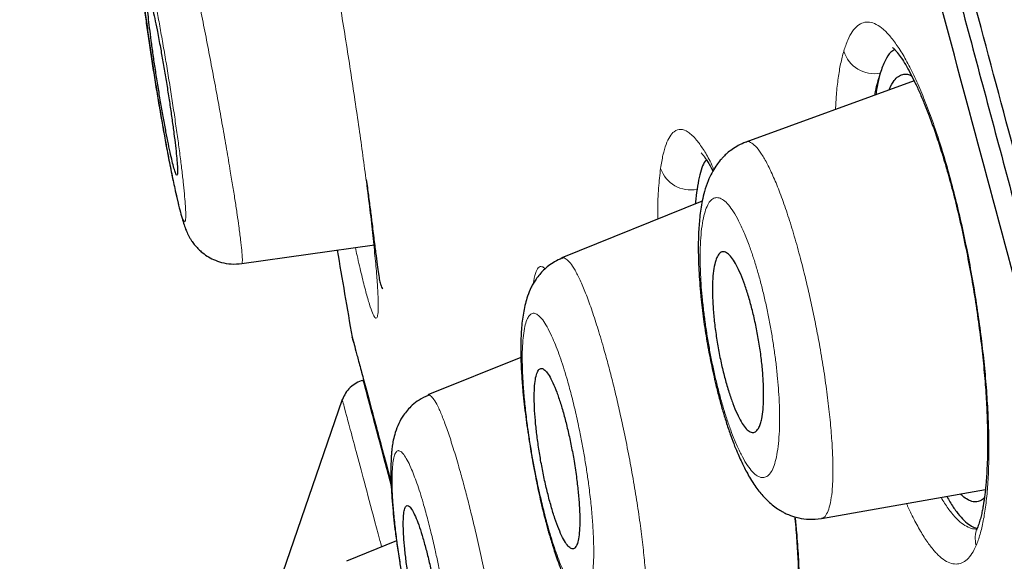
# Model space of a CAD drawing. Header units: millimetres. Extents: x 8 to 846, y 12 to 2113.
# Tile 246 of 256: x 88.67 to 98.39, y 1839.34 to 1844.68. Entities that reach past the tile are written whole.
import ezdxf

# ---------------------------------------------------------------- set-up
doc = ezdxf.new("R2010")
doc.units = ezdxf.units.MM

msp = doc.modelspace()

# ---------------------------------------------------------------- linework, layer by layer
at = {"color": 7, "linetype": 'Continuous', "lineweight": 30}
for p, q in [((97.4996, 1844.0812), (95.838, 1843.4765)), ((95.4084, 1842.893), (94.0248, 1842.3341)), ((90.8651, 1842.2787), (92.1767, 1842.4632)), ((91.9578, 1841.5419), (91.9548, 1841.5528)), ((93.6198, 1841.3541), (92.7025, 1840.9835)), ((91.8572, 1840.938), (91.0499, 1838.5932)), ((96.5853, 1839.7654), (98.2025, 1840.0507)), ((92.3929, 1839.5434), (91.9005, 1839.3445))]:
    msp.add_line(p, q, dxfattribs=at)
at = {"color": 8, "linetype": 'Continuous', "lineweight": 0}
for p, q in [((92.092, 1843.1029), (92.0947, 1843.086)), ((95.3579, 1843.0114), (95.3376, 1842.8644))]:
    msp.add_line(p, q, dxfattribs=at)
at = {"color": 7, "linetype": 'Continuous', "lineweight": 30, "flags": 128}
msp.add_lwpolyline([(91.9548, 1841.5528), (91.9715, 1841.4936), (91.972, 1841.4925)], dxfattribs=at)
at = {"color": 8, "linetype": 'Continuous', "lineweight": 0}
for centre, radius, start, end in [((97.1092, 1844.4699), 0.3186, 197.49534, 280.1553), ((95.2951, 1843.3189), 0.3138, 198.80246, 281.54029), ((98.365, 1839.5697), 0.2628, 156.999, 195.43844)]:
    msp.add_arc(centre, radius, start, end, dxfattribs=at)
at = {"color": 7, "linetype": 'Continuous', "lineweight": 30}
msp.add_arc((308.6765, 1879.3908), 220, 189.676786, 189.903603, dxfattribs=at)
for points, knots in [([(89.4976, 1882.2853), (89.5004, 1882.2748), (89.506, 1882.2539), (89.5512, 1882.0855), (89.6229, 1881.8179), (89.7236, 1881.4421), (89.8523, 1880.9616), (90.009, 1880.3768), (90.2037, 1879.6503), (90.4416, 1878.7622), (90.7285, 1877.6915), (91.0518, 1876.4848), (91.4105, 1875.1464), (91.8033, 1873.6804), (92.209, 1872.1664), (92.6212, 1870.6278), (93.0346, 1869.0849), (93.4702, 1867.4593), (93.9273, 1865.7535), (94.4051, 1863.9704), (94.9026, 1862.1136), (95.4188, 1860.1871), (95.9526, 1858.1948), (96.5031, 1856.1405), (97.0691, 1854.028), (97.6498, 1851.861), (98.2439, 1849.6435), (98.8506, 1847.3793), (99.5031, 1844.9443), (100.2022, 1842.3351), (100.9482, 1839.551), (101.7042, 1836.7297), (102.4683, 1833.8782), (103.2385, 1831.0037), (103.9761, 1828.251), (104.6787, 1825.6288), (105.3448, 1823.1429), (106.01, 1820.6602), (106.6732, 1818.1852), (107.3331, 1815.7225), (107.9884, 1813.2767), (108.638, 1810.8523), (109.2807, 1808.4537), (109.9153, 1806.0856), (110.5404, 1803.7525), (111.1549, 1801.4591), (111.7576, 1799.2098), (112.3475, 1797.0083), (112.9555, 1794.7393), (113.5776, 1792.4177), (114.2088, 1790.062), (114.8166, 1787.7936), (115.3987, 1785.6212), (115.956, 1783.5412), (116.3034, 1782.2448), (116.4771, 1781.5966)], [0, 0, 0, 0, 0.017859, 0.035717, 0.053574, 0.07143, 0.089287, 0.107143, 0.125, 0.145832, 0.166666, 0.1875, 0.208333, 0.229166, 0.249999, 0.267856, 0.285713, 0.303571, 0.321429, 0.339287, 0.357144, 0.375001, 0.392858, 0.410715, 0.428572, 0.446429, 0.464286, 0.482143, 0.500002, 0.520835, 0.541668, 0.562501, 0.583334, 0.604167, 0.624999, 0.642856, 0.660713, 0.678571, 0.696428, 0.714286, 0.732144, 0.750003, 0.76786, 0.785718, 0.803575, 0.821433, 0.839289, 0.857146, 0.875003, 0.895835, 0.916668, 0.9375, 0.958333, 0.979167, 1, 1, 1, 1]), ([(118.4522, 1768.8706), (118.4508, 1768.8759), (118.448, 1768.8865), (118.425, 1768.9726), (118.3883, 1769.1101), (118.3363, 1769.3038), (118.2696, 1769.5524), (118.1883, 1769.8556), (118.0954, 1770.2022), (117.9926, 1770.5863), (117.8811, 1771.0028), (117.7578, 1771.463), (117.6228, 1771.9669), (117.4762, 1772.5142), (117.3131, 1773.1239), (117.1323, 1773.7998), (116.9328, 1774.5459), (116.7203, 1775.3398), (116.4949, 1776.1815), (116.2567, 1777.0706), (116.0054, 1778.008), (115.749, 1778.9653), (115.4887, 1779.9366), (115.2265, 1780.9152), (114.9548, 1781.9289), (114.6737, 1782.9775), (114.3832, 1784.0609), (114.0751, 1785.2106), (113.7488, 1786.4287), (113.4033, 1787.7171), (113.0482, 1789.0413), (112.6834, 1790.4012), (112.3091, 1791.7967), (111.9248, 1793.2299), (111.5425, 1794.6571), (111.1638, 1796.0716), (110.791, 1797.4645), (110.4131, 1798.8762), (110.03, 1800.3069), (109.6417, 1801.7564), (109.237, 1803.2671), (108.8156, 1804.8394), (108.3775, 1806.4737), (107.9345, 1808.1258), (107.4866, 1809.7958), (107.0339, 1811.4839), (106.5761, 1813.1916), (106.1273, 1814.8669), (105.6891, 1816.5036), (105.2631, 1818.0949), (104.8366, 1819.688), (104.4094, 1821.2833), (103.9814, 1822.8809), (103.5407, 1824.526), (103.0874, 1826.2174), (102.622, 1827.9532), (102.157, 1829.6871), (101.6924, 1831.4192), (101.2282, 1833.1498), (100.7651, 1834.8768), (100.3177, 1836.5469), (99.8871, 1838.1554), (99.4737, 1839.7003), (99.0644, 1841.2293), (98.6593, 1842.7424), (98.2583, 1844.2398), (97.8674, 1845.699), (97.4867, 1847.1198), (97.1161, 1848.5021), (96.7501, 1849.8672), (96.3886, 1851.2149), (96.0317, 1852.5455), (95.6795, 1853.8589), (95.3333, 1855.1502), (94.989, 1856.4356), (94.6477, 1857.7106), (94.3093, 1858.975), (93.9788, 1860.2095), (93.6564, 1861.4141), (93.3418, 1862.5886), (93.0401, 1863.7147), (92.7511, 1864.7932), (92.4745, 1865.8249), (92.2058, 1866.8266), (91.9452, 1867.7982), (91.6925, 1868.7395), (91.4481, 1869.6505), (91.2131, 1870.5268), (90.9848, 1871.3794), (90.7641, 1872.2044), (90.551, 1873.0009), (90.3489, 1873.7567), (90.1576, 1874.4716), (89.9773, 1875.1453), (89.8107, 1875.7671), (89.6574, 1876.3389), (89.517, 1876.8623), (89.387, 1877.3467), (89.2674, 1877.7918), (89.1583, 1878.1975), (89.0598, 1878.5637), (88.9724, 1878.8894), (88.895, 1879.1786), (88.8285, 1879.4282), (88.7733, 1879.6355), (88.7304, 1879.797), (88.6999, 1879.9116), (88.6809, 1879.9834), (88.6785, 1879.9923), (88.6773, 1879.9967)], [0, 0, 0, 0, 0.010081, 0.020137, 0.030179, 0.040216, 0.050257, 0.060311, 0.070335, 0.079491, 0.088633, 0.097767, 0.1069, 0.116039, 0.125192, 0.135253, 0.145282, 0.155288, 0.16528, 0.175267, 0.185259, 0.195301, 0.204496, 0.213673, 0.222839, 0.232002, 0.241168, 0.250345, 0.260322, 0.270285, 0.280246, 0.290212, 0.300194, 0.310203, 0.320293, 0.329526, 0.338727, 0.347904, 0.357065, 0.366218, 0.375372, 0.385323, 0.395264, 0.405207, 0.415162, 0.425139, 0.435149, 0.445226, 0.454443, 0.463632, 0.472801, 0.481959, 0.491116, 0.500279, 0.510233, 0.520184, 0.530144, 0.540125, 0.550137, 0.560192, 0.570258, 0.579448, 0.588609, 0.59775, 0.60688, 0.616007, 0.625139, 0.633867, 0.642594, 0.651329, 0.660077, 0.668845, 0.677642, 0.686473, 0.695244, 0.704395, 0.713529, 0.722653, 0.731774, 0.740899, 0.750037, 0.758756, 0.767483, 0.776222, 0.78498, 0.793764, 0.802579, 0.811433, 0.820208, 0.829363, 0.838502, 0.847632, 0.856762, 0.865897, 0.875044, 0.883755, 0.89247, 0.901196, 0.909939, 0.918704, 0.927499, 0.936329, 0.945126, 0.954305, 0.963462, 0.972602, 0.981734, 0.990864, 1, 1, 1, 1]), ([(88.6767, 1879.4884), (88.6785, 1879.4818), (88.682, 1879.4686), (88.7124, 1879.3548), (88.7613, 1879.1713), (88.8305, 1878.912), (88.9194, 1878.5792), (89.0259, 1878.182), (89.1482, 1877.7267), (89.2846, 1877.2185), (89.4375, 1876.6488), (89.6067, 1876.0176), (89.7966, 1875.309), (90.0082, 1874.5192), (90.2426, 1873.6439), (90.4945, 1872.7028), (90.764, 1871.6961), (91.0509, 1870.6241), (91.349, 1869.5117), (91.6563, 1868.3659), (91.9706, 1867.194), (92.2977, 1865.9742), (92.6375, 1864.7065), (92.9978, 1863.3621), (93.3791, 1861.9391), (93.7817, 1860.436), (94.1969, 1858.8853), (94.6247, 1857.2875), (95.0655, 1855.6413), (95.51, 1853.9828), (95.9561, 1852.3192), (96.4013, 1850.6588), (96.854, 1848.9701), (97.3142, 1847.253), (97.7906, 1845.4749), (98.2831, 1843.6368), (98.7913, 1841.7398), (99.3056, 1839.8197), (99.8259, 1837.8765), (100.3533, 1835.9071), (100.8769, 1833.9533), (101.3947, 1832.0218), (101.9041, 1830.1221), (102.4145, 1828.2181), (102.926, 1826.3093), (103.2675, 1825.035), (103.4383, 1824.3973)], [0, 0, 0, 0, 0.022901, 0.04625, 0.069599, 0.092979, 0.116418, 0.139867, 0.161871, 0.183802, 0.205683, 0.227538, 0.249392, 0.272822, 0.2962, 0.319554, 0.342915, 0.366312, 0.38978, 0.411838, 0.433813, 0.45573, 0.477615, 0.499493, 0.522858, 0.546174, 0.569471, 0.592782, 0.616137, 0.639617, 0.661718, 0.683749, 0.705737, 0.72771, 0.749695, 0.772955, 0.796178, 0.819397, 0.842648, 0.865964, 0.889477, 0.911642, 0.933747, 0.955821, 0.977895, 1, 1, 1, 1]), ([(103.2518, 1824.3474), (103.073, 1825.0148), (102.7155, 1826.3489), (102.18, 1828.3471), (101.6456, 1830.3405), (101.1122, 1832.3295), (100.5814, 1834.3094), (100.0654, 1836.2355), (99.5655, 1838.1023), (99.0815, 1839.9097), (98.603, 1841.6965), (98.1299, 1843.4628), (97.6539, 1845.2393), (97.1759, 1847.0227), (96.697, 1848.8088), (96.2258, 1850.5657), (95.7623, 1852.2933), (95.3075, 1853.9889), (94.872, 1855.6149), (94.4564, 1857.1675), (94.0607, 1858.6462), (93.6764, 1860.082), (93.3035, 1861.4749), (92.9349, 1862.8507), (92.572, 1864.205), (92.2161, 1865.5329), (91.8743, 1866.8075), (91.5468, 1868.0284), (91.2349, 1869.1913), (90.9457, 1870.2711), (90.6787, 1871.2687), (90.4325, 1872.1885), (90.2015, 1873.0515), (89.9856, 1873.8575), (89.7813, 1874.6202), (89.5899, 1875.3345), (89.4129, 1875.9943), (89.2543, 1876.5853), (89.1142, 1877.1073), (88.9929, 1877.5589), (88.893, 1877.9319), (88.8133, 1878.2302), (88.7529, 1878.457), (88.709, 1878.6214), (88.6847, 1878.7124), (88.6744, 1878.751), (88.6775, 1878.7395), (88.6775, 1878.7394)], [0, 0, 0, 0, 0.023436, 0.046844, 0.070261, 0.093723, 0.117266, 0.140749, 0.162753, 0.184703, 0.206627, 0.228555, 0.250516, 0.27369, 0.296879, 0.320115, 0.343433, 0.366863, 0.39032, 0.412337, 0.4343, 0.456233, 0.478164, 0.500117, 0.523396, 0.546687, 0.570018, 0.593421, 0.616926, 0.640316, 0.662228, 0.684115, 0.706003, 0.727914, 0.749874, 0.773158, 0.796448, 0.819771, 0.843159, 0.86664, 0.890092, 0.912091, 0.934043, 0.955975, 0.97791, 0.999873, 1, 1, 1, 1]), ([(90.1574, 1846.0279), (90.1298, 1846.0151), (90.0784, 1845.9911), (90.0163, 1845.9436), (89.9715, 1845.8991), (89.9344, 1845.853), (89.905, 1845.8067), (89.8826, 1845.7606), (89.8692, 1845.7259), (89.8579, 1845.6911), (89.8479, 1845.6497), (89.841, 1845.6055), (89.8373, 1845.5638), (89.8357, 1845.5114), (89.8372, 1845.4384), (89.8435, 1845.3357), (89.856, 1845.1982), (89.8734, 1845.0469), (89.8943, 1844.8868), (89.916, 1844.7268), (89.9397, 1844.5583), (89.9648, 1844.3848), (89.9911, 1844.2067), (90.0197, 1844.0236), (90.051, 1843.8332), (90.0847, 1843.6378), (90.1203, 1843.4408), (90.1566, 1843.2503), (90.1918, 1843.0769), (90.2225, 1842.9375), (90.2486, 1842.8291), (90.2708, 1842.745), (90.2915, 1842.6759), (90.3098, 1842.6231), (90.3268, 1842.5825), (90.3428, 1842.5505), (90.3569, 1842.5255), (90.3769, 1842.494), (90.4019, 1842.4608), (90.4324, 1842.4266), (90.4708, 1842.3904), (90.5221, 1842.3522), (90.5887, 1842.3159), (90.6682, 1842.2875), (90.7631, 1842.2706), (90.8302, 1842.2759), (90.8652, 1842.2787)], [0, 0, 0, 0, 0.016876, 0.0314, 0.043138, 0.051854, 0.064476, 0.07418, 0.08111, 0.087008, 0.097935, 0.109962, 0.127247, 0.150154, 0.177892, 0.217123, 0.258641, 0.302766, 0.336882, 0.370644, 0.403948, 0.436676, 0.468874, 0.50227, 0.537434, 0.574456, 0.61341, 0.654369, 0.695454, 0.734643, 0.764592, 0.793407, 0.821161, 0.846883, 0.867459, 0.87769, 0.886047, 0.893646, 0.90338, 0.911318, 0.920616, 0.933873, 0.947026, 0.96273, 0.980593, 1, 1, 1, 1]), ([(90.0593, 1844.4287), (90.0491, 1844.4824), (90.0308, 1844.5799), (90.0061, 1844.6989), (89.9852, 1844.7924), (89.967, 1844.8643), (89.952, 1844.9139), (89.9406, 1844.9383), (89.9331, 1844.9378), (89.93, 1844.9112), (89.931, 1844.8602), (89.9365, 1844.7852), (89.9461, 1844.6893), (89.9596, 1844.5745), (89.9765, 1844.445), (89.9964, 1844.304), (90.0187, 1844.1561), (90.0427, 1844.0052), (90.0677, 1843.8558), (90.0931, 1843.712), (90.118, 1843.5775), (90.142, 1843.4563), (90.1643, 1843.3512), (90.1842, 1843.2659), (90.2013, 1843.2018), (90.2149, 1843.162), (90.2249, 1843.1465), (90.2307, 1843.1572), (90.2324, 1843.1927), (90.2296, 1843.2532), (90.2226, 1843.3361), (90.2114, 1843.4397), (90.1966, 1843.5603), (90.1785, 1843.6948), (90.1576, 1843.8388), (90.1346, 1843.9886), (90.1101, 1844.1397), (90.0847, 1844.289), (90.0677, 1844.3821), (90.0593, 1844.4287)], [0, 0, 0, 0, 0.032698, 0.059295, 0.085891, 0.112552, 0.139214, 0.166022, 0.192831, 0.219805, 0.246779, 0.273863, 0.300947, 0.328036, 0.355125, 0.382113, 0.409101, 0.435928, 0.462755, 0.489431, 0.516106, 0.542706, 0.569304, 0.595935, 0.622565, 0.649322, 0.676079, 0.703004, 0.729929, 0.756988, 0.784047, 0.811147, 0.838247, 0.865276, 0.892305, 0.919226, 0.946147, 0.973074, 1, 1, 1, 1]), ([(97.3092, 1844.3885), (97.2957, 1844.3813), (97.2599, 1844.3621), (97.2106, 1844.2871), (97.1804, 1844.2), (97.1653, 1844.1563)], [0, 0, 0, 0, 0.2318747, 0.6152145, 1, 1, 1, 1]), ([(97.2877, 1844.411), (97.2873, 1844.411), (97.2859, 1844.4111), (97.2952, 1844.4034), (97.3106, 1844.3876), (97.3361, 1844.358), (97.3711, 1844.3106), (97.415, 1844.2414), (97.4613, 1844.1586), (97.5077, 1844.0668), (97.555, 1843.9641), (97.6042, 1843.8481), (97.656, 1843.7156), (97.7111, 1843.5624), (97.769, 1843.3868), (97.8288, 1843.1876), (97.8894, 1842.9644), (97.9491, 1842.7193), (98.0055, 1842.46), (98.0566, 1842.1948), (98.1014, 1841.9309), (98.1395, 1841.6711), (98.1709, 1841.4182), (98.1952, 1841.1747), (98.2123, 1840.943), (98.2216, 1840.7392), (98.225, 1840.5633), (98.2242, 1840.4174), (98.2203, 1840.2918), (98.2146, 1840.1878), (98.2089, 1840.1145), (98.2041, 1840.0649), (98.2008, 1840.0336), (98.1976, 1840.0064), (98.1942, 1839.9794), (98.1903, 1839.9504), (98.185, 1839.915), (98.1778, 1839.8725), (98.1684, 1839.8238), (98.1563, 1839.7716), (98.1412, 1839.7181), (98.1295, 1839.6883), (98.1232, 1839.6725)], [0, 0, 0, 0, 0.0071777, 0.0275314, 0.0473665, 0.0669198, 0.0953851, 0.122345, 0.1482575, 0.1739751, 0.199488, 0.2253465, 0.2532633, 0.2833464, 0.3155917, 0.3500098, 0.3866318, 0.4253882, 0.4654809, 0.5052281, 0.5445614, 0.5834501, 0.6218614, 0.6597737, 0.6971916, 0.7342332, 0.7636339, 0.7918286, 0.8169812, 0.8390315, 0.8579677, 0.8662671, 0.873787, 0.8805278, 0.8864903, 0.8941736, 0.9040679, 0.9171155, 0.9332827, 0.9525241, 0.9747841, 1, 1, 1, 1]), ([(97.1653, 1844.1563), (97.1558, 1844.1212), (97.1386, 1844.058), (97.1263, 1843.9787), (97.1209, 1843.9434)], [0, 0, 0, 0, 0.554714, 1, 1, 1, 1]), ([(97.2547, 1843.9921), (97.2555, 1843.9948), (97.269, 1844.0366), (97.2992, 1844.0807), (97.3431, 1844.128), (97.3873, 1844.1479), (97.4309, 1844.1505), (97.4611, 1844.1373), (97.4742, 1844.1316)], [0, 0, 0, 0, 0.017902, 0.274091, 0.467656, 0.659777, 0.852217, 1, 1, 1, 1]), ([(95.8395, 1843.4764), (95.8142, 1843.466), (95.767, 1843.4465), (95.7053, 1843.4076), (95.657, 1843.3697), (95.6215, 1843.336), (95.5964, 1843.3088), (95.5704, 1843.2778), (95.5386, 1843.2344), (95.5005, 1843.1705), (95.4612, 1843.0846), (95.4313, 1842.9944), (95.4091, 1842.9015), (95.3944, 1842.8176), (95.384, 1842.7362), (95.3768, 1842.6547), (95.3718, 1842.5648), (95.3693, 1842.4553), (95.3706, 1842.3359), (95.3755, 1842.2116), (95.3833, 1842.0879), (95.3973, 1841.9277), (95.4201, 1841.7337), (95.4542, 1841.5121), (95.4954, 1841.2945), (95.5372, 1841.1072), (95.5768, 1840.9503), (95.6123, 1840.8226), (95.6503, 1840.6983), (95.689, 1840.5838), (95.7268, 1840.4832), (95.7603, 1840.402), (95.7901, 1840.3356), (95.8185, 1840.2767), (95.8502, 1840.2161), (95.8867, 1840.1525), (95.9262, 1840.0914), (95.9661, 1840.0371), (96.0081, 1839.9864), (96.0567, 1839.936), (96.1102, 1839.8901), (96.1603, 1839.8545), (96.2055, 1839.8281), (96.2415, 1839.8104), (96.2756, 1839.796), (96.3136, 1839.7825), (96.3766, 1839.7656), (96.4702, 1839.7524), (96.5439, 1839.7608), (96.5847, 1839.7655)], [0, 0, 0, 0, 0.018671, 0.034894, 0.048463, 0.059248, 0.067192, 0.073163, 0.088476, 0.108925, 0.131516, 0.161337, 0.187175, 0.210068, 0.231342, 0.251113, 0.271948, 0.297728, 0.328447, 0.351651, 0.377015, 0.404525, 0.447057, 0.488873, 0.530101, 0.570785, 0.597619, 0.624213, 0.650046, 0.678019, 0.702569, 0.723708, 0.741427, 0.757245, 0.773686, 0.793705, 0.815461, 0.834247, 0.850475, 0.869539, 0.886514, 0.902286, 0.915162, 0.925104, 0.931058, 0.939616, 0.950947, 0.972856, 1, 1, 1, 1]), ([(95.4495, 1843.3034), (95.4456, 1843.2992), (95.4289, 1843.2813), (95.4049, 1843.2242), (95.3774, 1843.1334), (95.3644, 1843.0522), (95.3579, 1843.0114)], [0, 0, 0, 0, 0.091408, 0.393193, 0.695017, 1, 1, 1, 1]), ([(95.4004, 1843.3692), (95.4001, 1843.3693), (95.3985, 1843.37), (95.4038, 1843.3652), (95.4152, 1843.3519), (95.4322, 1843.3298), (95.455, 1843.2959), (95.4805, 1843.2533), (95.5005, 1843.2182), (95.5124, 1843.1945), (95.514, 1843.1912)], [0, 0, 0, 0, 0.03449, 0.187865, 0.337743, 0.502031, 0.647173, 0.801098, 0.972309, 1, 1, 1, 1]), ([(92.0941, 1843.1089), (92.1011, 1843.056), (92.1153, 1842.9492), (92.1343, 1842.8023), (92.1539, 1842.647), (92.1728, 1842.4948), (92.1902, 1842.3542), (92.2045, 1842.2432), (92.2168, 1842.159), (92.2279, 1842.0981), (92.2392, 1842.0582), (92.2487, 1842.0364), (92.2565, 1842.0321), (92.2589, 1842.0307)], [0, 0, 0, 0, 0.090284, 0.182429, 0.270524, 0.395237, 0.511267, 0.61878, 0.717915, 0.808808, 0.891597, 0.966325, 1, 1, 1, 1]), ([(95.3579, 1843.0114), (95.3524, 1842.9714), (95.3463, 1842.9267), (95.3432, 1842.8722), (95.3429, 1842.8665)], [0, 0, 0, 0, 0.895163, 1, 1, 1, 1]), ([(94.0252, 1842.3319), (94.0006, 1842.3208), (93.9536, 1842.2998), (93.8928, 1842.2581), (93.8437, 1842.2155), (93.8024, 1842.1709), (93.77, 1842.1283), (93.7436, 1842.0866), (93.7131, 1842.0298), (93.6849, 1841.9604), (93.6624, 1841.8836), (93.6462, 1841.8081), (93.6345, 1841.7313), (93.6261, 1841.6495), (93.6208, 1841.5642), (93.6179, 1841.4588), (93.619, 1841.3301), (93.6262, 1841.1786), (93.6381, 1841.0302), (93.6523, 1840.8936), (93.667, 1840.7726), (93.6837, 1840.6506), (93.7012, 1840.5351), (93.7196, 1840.4212), (93.7393, 1840.3074), (93.7605, 1840.1935), (93.7828, 1840.0825), (93.8055, 1839.9771), (93.8289, 1839.876), (93.8515, 1839.785), (93.8704, 1839.7134), (93.8862, 1839.6559), (93.901, 1839.6041), (93.9177, 1839.5473), (93.9381, 1839.4811), (93.9622, 1839.4066), (94.0013, 1839.2931), (94.0541, 1839.1571), (94.1201, 1839.0168), (94.1842, 1838.9076), (94.2537, 1838.8151), (94.3138, 1838.7539), (94.3675, 1838.7105), (94.4157, 1838.6773), (94.4751, 1838.6455), (94.5437, 1838.6189), (94.6175, 1838.6008), (94.7004, 1838.5917), (94.7569, 1838.5968), (94.7862, 1838.5995)], [0, 0, 0, 0, 0.017218, 0.032995, 0.047123, 0.059492, 0.073259, 0.08534, 0.096507, 0.121175, 0.142642, 0.164704, 0.187385, 0.210177, 0.233097, 0.256071, 0.292006, 0.328422, 0.363634, 0.388825, 0.412978, 0.436093, 0.460187, 0.479261, 0.500792, 0.524741, 0.544272, 0.565137, 0.58705, 0.60598, 0.622379, 0.633295, 0.643403, 0.655871, 0.670727, 0.688001, 0.707689, 0.75351, 0.795395, 0.834784, 0.864474, 0.89268, 0.902237, 0.914915, 0.931236, 0.945829, 0.962307, 0.98046, 1, 1, 1, 1]), ([(95.9955, 1840.7483), (95.9917, 1840.732), (95.984, 1840.6992), (95.9665, 1840.6554), (95.9421, 1840.6218), (95.9097, 1840.6089), (95.8733, 1840.6213), (95.8343, 1840.6573), (95.7935, 1840.7165), (95.7521, 1840.796), (95.7109, 1840.8949), (95.671, 1841.0101), (95.6333, 1841.1397), (95.5987, 1841.2806), (95.5686, 1841.4289), (95.5434, 1841.5814), (95.5247, 1841.7325), (95.5128, 1841.8786), (95.5085, 1842.0133), (95.5117, 1842.1332), (95.5225, 1842.2335), (95.5403, 1842.3118), (95.5647, 1842.3655), (95.5942, 1842.3942), (95.6285, 1842.3972), (95.6659, 1842.3759), (95.7058, 1842.3306), (95.7469, 1842.2639), (95.7884, 1842.1764), (95.8292, 1842.0713), (95.8684, 1841.9502), (95.9051, 1841.816), (95.938, 1841.672), (95.9665, 1841.5212), (95.9891, 1841.369), (96.0054, 1841.2191), (96.0143, 1841.0776), (96.0158, 1840.9488), (96.0101, 1840.8358), (96.0004, 1840.7775), (95.9955, 1840.7483)], [0, 0, 0, 0, 0.017723, 0.035446, 0.062718, 0.089988, 0.116528, 0.143065, 0.169015, 0.194961, 0.220696, 0.246429, 0.272425, 0.29842, 0.325065, 0.351712, 0.379119, 0.40653, 0.43445, 0.462374, 0.490316, 0.51826, 0.545744, 0.573226, 0.599993, 0.626757, 0.652857, 0.678955, 0.704704, 0.730451, 0.756314, 0.782176, 0.808592, 0.83501, 0.862191, 0.889376, 0.917042, 0.94471, 0.972354, 1, 1, 1, 1]), ([(91.9548, 1841.5528), (91.9558, 1841.5493), (91.9576, 1841.5425), (91.9728, 1841.4862), (91.997, 1841.3963), (92.0311, 1841.2694), (92.0745, 1841.1074), (92.1271, 1840.9109), (92.1888, 1840.6801), (92.2587, 1840.4187), (92.3127, 1840.2172), (92.3395, 1840.1172)], [0, 0, 0, 0, 0.11331, 0.225854, 0.337847, 0.449507, 0.561055, 0.670714, 0.780685, 0.891173, 1, 1, 1, 1]), ([(94.1671, 1840.1777), (94.1587, 1840.2354), (94.1432, 1840.3413), (94.1135, 1840.4979), (94.0822, 1840.6415), (94.0477, 1840.7776), (94.011, 1840.9032), (93.9731, 1841.0137), (93.9349, 1841.1066), (93.8977, 1841.1776), (93.8626, 1841.2255), (93.8308, 1841.2472), (93.8033, 1841.243), (93.7809, 1841.2121), (93.7643, 1841.1568), (93.754, 1841.078), (93.75, 1840.9797), (93.7526, 1840.8637), (93.7612, 1840.7349), (93.7758, 1840.5958), (93.7957, 1840.451), (93.8206, 1840.3034), (93.8497, 1840.1572), (93.8824, 1840.0161), (93.9178, 1839.8832), (93.9551, 1839.7633), (93.9933, 1839.6586), (94.0311, 1839.574), (94.0677, 1839.5111), (94.1016, 1839.4733), (94.1319, 1839.461), (94.1575, 1839.4757), (94.1778, 1839.5157), (94.192, 1839.5805), (94.2, 1839.6668), (94.2015, 1839.7729), (94.1966, 1839.8952), (94.1856, 1840.0309), (94.1732, 1840.1288), (94.1671, 1840.1777)], [0, 0, 0, 0, 0.031091, 0.057186, 0.08328, 0.109566, 0.135853, 0.162585, 0.189318, 0.216556, 0.243797, 0.271367, 0.29894, 0.326517, 0.354094, 0.381358, 0.408621, 0.4354, 0.462177, 0.488508, 0.514837, 0.540941, 0.567043, 0.593238, 0.619432, 0.646008, 0.672584, 0.699671, 0.726761, 0.754257, 0.781756, 0.809369, 0.836984, 0.864372, 0.891761, 0.918813, 0.945863, 0.972933, 1, 1, 1, 1]), ([(92.0613, 1841.1271), (92.0389, 1841.1192), (91.9934, 1841.1032), (91.9349, 1841.0592), (91.887, 1841.0037), (91.8679, 1840.9594), (91.8585, 1840.9375)], [0, 0, 0, 0, 0.246202, 0.499802, 0.753506, 1, 1, 1, 1]), ([(92.704, 1840.9793), (92.6735, 1840.965), (92.6169, 1840.9386), (92.5497, 1840.886), (92.4982, 1840.8336), (92.4525, 1840.774), (92.4112, 1840.7011), (92.3788, 1840.6159), (92.3606, 1840.5415), (92.3509, 1840.4834), (92.3451, 1840.4345), (92.3414, 1840.3921), (92.3388, 1840.3486), (92.3369, 1840.2927), (92.3364, 1840.2227), (92.3383, 1840.1253), (92.3441, 1840.0079), (92.3543, 1839.8759), (92.3664, 1839.7516), (92.3818, 1839.6195), (92.4015, 1839.4778), (92.4257, 1839.3232), (92.4474, 1839.1968), (92.4659, 1839.0945), (92.4817, 1839.0087), (92.5007, 1838.9089), (92.5232, 1838.7947), (92.5496, 1838.6676), (92.5799, 1838.5297), (92.6141, 1838.3842), (92.6504, 1838.2416), (92.6865, 1838.1121), (92.7199, 1838.0023), (92.7496, 1837.9124), (92.7795, 1837.8285), (92.8125, 1837.7435), (92.8538, 1837.65), (92.9002, 1837.5619), (92.9538, 1837.4817), (93.0078, 1837.4202), (93.0494, 1837.3815), (93.0845, 1837.3539), (93.1211, 1837.3292), (93.1627, 1837.3054), (93.2143, 1837.2824), (93.273, 1837.2637), (93.3357, 1837.2515), (93.4056, 1837.2462), (93.4534, 1837.2509), (93.4783, 1837.2534)], [0, 0, 0, 0, 0.02063, 0.038168, 0.052286, 0.066639, 0.089114, 0.112875, 0.134895, 0.152135, 0.166285, 0.177505, 0.190343, 0.207184, 0.227985, 0.250273, 0.285163, 0.315127, 0.342622, 0.368698, 0.401485, 0.432234, 0.460932, 0.474741, 0.490766, 0.509668, 0.531424, 0.556002, 0.583368, 0.613504, 0.646352, 0.677997, 0.706182, 0.730963, 0.752399, 0.780006, 0.809067, 0.84025, 0.870907, 0.889974, 0.904948, 0.915734, 0.922468, 0.932284, 0.945156, 0.956744, 0.969866, 0.984358, 1, 1, 1, 1]), ([(98.1931, 1839.9717), (98.1867, 1839.9647), (98.1672, 1839.9433), (98.1302, 1839.9288), (98.0827, 1839.9271), (98.0312, 1839.9479), (97.9897, 1839.9745), (97.9648, 1840.0013), (97.9589, 1840.0077)], [0, 0, 0, 0, 0.101164, 0.307149, 0.51362, 0.722462, 0.933963, 1, 1, 1, 1]), ([(97.8218, 1839.9835), (97.8321, 1839.9648), (97.8639, 1839.9071), (97.916, 1839.8317), (97.9776, 1839.7566), (98.0368, 1839.705), (98.0854, 1839.6759), (98.1129, 1839.6723), (98.1226, 1839.6711)], [0, 0, 0, 0, 0.095808, 0.295425, 0.493057, 0.69099, 0.891088, 1, 1, 1, 1]), ([(92.805, 1838.883), (92.7948, 1838.9426), (92.7763, 1839.0513), (92.7442, 1839.2086), (92.7122, 1839.3501), (92.6787, 1839.4822), (92.6446, 1839.6018), (92.6108, 1839.7045), (92.5783, 1839.7883), (92.5482, 1839.8494), (92.5211, 1839.8867), (92.4983, 1839.898), (92.48, 1839.8839), (92.4672, 1839.8437), (92.46, 1839.7799), (92.4586, 1839.6935), (92.463, 1839.5884), (92.4731, 1839.4667), (92.4884, 1839.333), (92.5086, 1839.1903), (92.5328, 1839.043), (92.5607, 1838.8947), (92.5914, 1838.7494), (92.6241, 1838.6111), (92.658, 1838.4831), (92.692, 1838.3697), (92.7255, 1838.2734), (92.7571, 1838.1983), (92.7862, 1838.1456), (92.8117, 1838.1183), (92.833, 1838.1162), (92.8492, 1838.1406), (92.86, 1838.1896), (92.8649, 1838.2625), (92.8642, 1838.356), (92.8575, 1838.4684), (92.8453, 1838.5956), (92.8281, 1838.7348), (92.8127, 1838.8336), (92.805, 1838.883)], [0, 0, 0, 0, 0.032029, 0.058413, 0.084796, 0.11129, 0.137784, 0.164547, 0.19131, 0.218382, 0.245455, 0.272738, 0.300022, 0.32732, 0.354619, 0.381736, 0.408853, 0.435674, 0.462494, 0.489034, 0.515572, 0.541964, 0.568354, 0.594794, 0.621233, 0.647901, 0.674569, 0.701548, 0.728529, 0.755763, 0.782998, 0.810315, 0.837633, 0.864824, 0.892015, 0.919007, 0.945997, 0.972999, 1, 1, 1, 1]), ([(96.3223, 1839.7808), (96.3228, 1839.7755), (96.3313, 1839.6934), (96.3422, 1839.5439), (96.3549, 1839.3345), (96.3614, 1839.1392), (96.3625, 1838.9578), (96.3582, 1838.7924), (96.3482, 1838.6457), (96.3333, 1838.5178), (96.3189, 1838.4523), (96.3117, 1838.4195)], [0, 0, 0, 0, 0.008381, 0.13028, 0.251782, 0.374155, 0.49772, 0.622282, 0.747631, 0.873579, 1, 1, 1, 1]), ([(98.1232, 1839.6725), (98.1189, 1839.6638), (98.1127, 1839.651), (98.1154, 1839.651), (98.1163, 1839.651)], [0, 0, 0, 0, 0.684087, 1, 1, 1, 1])]:
    msp.add_open_spline(points, degree=3, knots=knots, dxfattribs=at)
at = {"color": 8, "linetype": 'Continuous', "lineweight": 0}
for points, knots in [([(90.1578, 1846.026), (90.1594, 1846.0265), (90.1631, 1846.0276), (90.1744, 1846.0053), (90.192, 1845.956), (90.2166, 1845.8711), (90.2436, 1845.7676), (90.2713, 1845.6541), (90.2984, 1845.5378), (90.3277, 1845.4075), (90.3623, 1845.2486), (90.4027, 1845.0581), (90.4485, 1844.8353), (90.4953, 1844.6016), (90.5422, 1844.3612), (90.5882, 1844.1179), (90.6329, 1843.8754), (90.6759, 1843.6369), (90.7163, 1843.4062), (90.7503, 1843.2055), (90.7783, 1843.0347), (90.8009, 1842.8918), (90.8205, 1842.7617), (90.8389, 1842.6325), (90.8547, 1842.5109), (90.8663, 1842.4059), (90.8715, 1842.3361), (90.8715, 1842.2965), (90.8693, 1842.2791), (90.8658, 1842.2806), (90.8647, 1842.281)], [0, 0, 0, 0, 0.022036, 0.053218, 0.094802, 0.13637, 0.177847, 0.20886, 0.239768, 0.270611, 0.301584, 0.343072, 0.384679, 0.426243, 0.467614, 0.508705, 0.549857, 0.591249, 0.632803, 0.674425, 0.705653, 0.736876, 0.768113, 0.799374, 0.841088, 0.88283, 0.924555, 0.955828, 0.987081, 1, 1, 1, 1]), ([(91.6275, 1845.9947), (91.6357, 1845.952), (91.6596, 1845.8281), (91.7004, 1845.6058), (91.7492, 1845.3329), (91.7979, 1845.0507), (91.8459, 1844.7635), (91.893, 1844.4725), (91.9387, 1844.1802), (91.9824, 1843.8912), (92.0233, 1843.6107), (92.0612, 1843.34), (92.0835, 1843.1709), (92.0947, 1843.086)], [0, 0, 0, 0, 0.049711, 0.144017, 0.239195, 0.334015, 0.428162, 0.522708, 0.618712, 0.714911, 0.809821, 0.904496, 1, 1, 1, 1]), ([(89.8421, 1845.4473), (89.8419, 1845.4304), (89.8415, 1845.3967), (89.8462, 1845.3158), (89.8547, 1845.2153), (89.8669, 1845.0956), (89.8825, 1844.9604), (89.9014, 1844.8109), (89.9232, 1844.6494), (89.9478, 1844.4772), (89.9749, 1844.2973), (90.0036, 1844.114), (90.0334, 1843.9311), (90.0639, 1843.7515), (90.0947, 1843.5775), (90.1253, 1843.4116), (90.1551, 1843.257), (90.1838, 1843.1159), (90.2105, 1842.9918), (90.2329, 1842.8956), (90.2512, 1842.8231), (90.266, 1842.7706), (90.279, 1842.7308), (90.2913, 1842.7012), (90.3021, 1842.6869), (90.3098, 1842.6957), (90.3135, 1842.7286), (90.3132, 1842.7844), (90.3088, 1842.8634), (90.3003, 1842.964), (90.2882, 1843.0828), (90.2725, 1843.2182), (90.2537, 1843.3677), (90.2318, 1843.5293), (90.2071, 1843.7017), (90.1802, 1843.8811), (90.1514, 1844.0647), (90.1216, 1844.2476), (90.0911, 1844.4278), (90.0604, 1844.6016), (90.0298, 1844.7674), (89.9999, 1844.9221), (89.9712, 1845.0634), (89.9445, 1845.1876), (89.9222, 1845.2837), (89.9039, 1845.3561), (89.8891, 1845.4087), (89.8761, 1845.4484), (89.8637, 1845.478), (89.8531, 1845.4919), (89.845, 1845.4847), (89.8431, 1845.4597), (89.8421, 1845.4473)], [0, 0, 0, 0, 0.02068, 0.041438, 0.06265, 0.083436, 0.104419, 0.125116, 0.145801, 0.166483, 0.187528, 0.208586, 0.229292, 0.249996, 0.270773, 0.291465, 0.312443, 0.333437, 0.35415, 0.374937, 0.390444, 0.405922, 0.421534, 0.437436, 0.458478, 0.479239, 0.500082, 0.520826, 0.541537, 0.562584, 0.58354, 0.60426, 0.625089, 0.64572, 0.666418, 0.687551, 0.708339, 0.729318, 0.750002, 0.770696, 0.791371, 0.812402, 0.833458, 0.854166, 0.874882, 0.890464, 0.905965, 0.921544, 0.93736, 0.958411, 0.979172, 1, 1, 1, 1]), ([(96.8053, 1844.3742), (96.8178, 1844.4122), (96.8428, 1844.488), (96.8886, 1844.5701), (96.9401, 1844.6277), (96.9975, 1844.6586), (97.0596, 1844.6639), (97.1256, 1844.6422), (97.195, 1844.5935), (97.2676, 1844.5182), (97.3424, 1844.4174), (97.4188, 1844.2908), (97.4963, 1844.139), (97.5743, 1843.9635), (97.6516, 1843.7681), (97.7267, 1843.555), (97.7986, 1843.3266), (97.8671, 1843.084), (97.9316, 1842.8299), (97.9913, 1842.5667), (98.0458, 1842.2961), (98.0946, 1842.0212), (98.1372, 1841.7467), (98.1726, 1841.4771), (98.2006, 1841.214), (98.2209, 1840.9598), (98.2338, 1840.7167), (98.2388, 1840.4875), (98.2361, 1840.2727), (98.2257, 1840.0745), (98.2081, 1839.895), (98.1833, 1839.7385), (98.1518, 1839.6037), (98.1251, 1839.5344), (98.1117, 1839.4997)], [0, 0, 0, 0, 0.03128, 0.062385, 0.093624, 0.1253, 0.156889, 0.188029, 0.219026, 0.250193, 0.281376, 0.312365, 0.343497, 0.375103, 0.40686, 0.438027, 0.468953, 0.499992, 0.53111, 0.562084, 0.593265, 0.625, 0.656532, 0.687657, 0.718711, 0.750026, 0.781101, 0.812083, 0.84329, 0.875033, 0.906584, 0.937726, 0.968762, 1, 1, 1, 1]), ([(96.7234, 1843.7987), (96.7261, 1843.8482), (96.7322, 1843.9587), (96.7496, 1844.1094), (96.7734, 1844.2547), (96.7946, 1844.3343), (96.8053, 1844.3742)], [0, 0, 0, 0, 0.212843, 0.475103, 0.736751, 1, 1, 1, 1]), ([(97.1653, 1844.1563), (97.1496, 1844.1091), (97.1283, 1844.0455), (97.114, 1843.9612), (97.1103, 1843.9395)], [0, 0, 0, 0, 0.7429994, 1, 1, 1, 1]), ([(94.998, 1843.2177), (95.0054, 1843.2634), (95.02, 1843.3544), (95.0506, 1843.4578), (95.0874, 1843.5353), (95.1353, 1843.5897), (95.1956, 1843.611), (95.27, 1843.583), (95.345, 1843.5118), (95.4175, 1843.4107), (95.4753, 1843.313), (95.5117, 1843.2362), (95.5248, 1843.2087)], [0, 0, 0, 0, 0.0953168, 0.1897497, 0.2842838, 0.3798999, 0.5069103, 0.6324381, 0.7587353, 0.853363, 0.9473258, 1, 1, 1, 1]), ([(95.8388, 1843.4743), (95.8403, 1843.4755), (95.8537, 1843.4861), (95.8853, 1843.4769), (95.9336, 1843.4419), (95.9874, 1843.3727), (96.0449, 1843.2752), (96.1054, 1843.1502), (96.1677, 1843), (96.2311, 1842.8258), (96.2943, 1842.629), (96.3564, 1842.4138), (96.4112, 1842.2037), (96.4585, 1842.0056), (96.4988, 1841.8237), (96.5362, 1841.6402), (96.5739, 1841.4366), (96.6103, 1841.2157), (96.6432, 1840.9826), (96.6689, 1840.7607), (96.6872, 1840.5536), (96.6976, 1840.3647), (96.6995, 1840.1978), (96.6933, 1840.0559), (96.6793, 1839.9402), (96.6581, 1839.8512), (96.6291, 1839.7938), (96.6044, 1839.7661), (96.5875, 1839.7678), (96.5849, 1839.7681)], [0, 0, 0, 0, 0.005172, 0.045966, 0.086908, 0.128069, 0.16934, 0.210578, 0.251655, 0.292511, 0.333493, 0.37474, 0.416158, 0.447264, 0.478342, 0.509355, 0.540294, 0.581472, 0.622651, 0.663835, 0.70498, 0.746033, 0.786968, 0.827895, 0.868893, 0.909963, 0.951084, 0.992248, 1, 1, 1, 1]), ([(94.9703, 1842.716), (94.97, 1842.743), (94.9687, 1842.8567), (94.9767, 1843.0296), (94.9909, 1843.1548), (94.998, 1843.2177)], [0, 0, 0, 0, 0.134127, 0.565101, 1, 1, 1, 1]), ([(92.0947, 1843.086), (92.1067, 1842.9915), (92.1308, 1842.8028), (92.1598, 1842.5501), (92.183, 1842.3249), (92.2, 1842.1314), (92.2101, 1841.9741), (92.2133, 1841.8547), (92.2096, 1841.7744), (92.1987, 1841.7364), (92.1808, 1841.741), (92.1566, 1841.7854), (92.1264, 1841.8705), (92.0906, 1841.9947), (92.0494, 1842.1582), (92.0145, 1842.3071), (91.9924, 1842.4106), (91.9869, 1842.4365)], [0, 0, 0, 0, 0.069655, 0.139197, 0.209663, 0.27961, 0.348932, 0.418661, 0.488208, 0.557667, 0.628131, 0.698422, 0.767871, 0.83752, 0.907524, 0.976916, 1, 1, 1, 1]), ([(95.3925, 1842.1726), (95.3947, 1842.1321), (95.3992, 1842.0505), (95.4108, 1841.9211), (95.4258, 1841.788), (95.4445, 1841.6515), (95.4663, 1841.5136), (95.4911, 1841.3762), (95.5185, 1841.2417), (95.5485, 1841.1103), (95.5808, 1840.9831), (95.6152, 1840.8612), (95.6515, 1840.7455), (95.6935, 1840.6255), (95.7407, 1840.506), (95.7925, 1840.3946), (95.8435, 1840.304), (95.8934, 1840.235), (95.9413, 1840.1895), (95.9864, 1840.1672), (96.0282, 1840.1676), (96.0656, 1840.1905), (96.0982, 1840.2358), (96.1252, 1840.3032), (96.1465, 1840.3922), (96.1617, 1840.5014), (96.1709, 1840.6276), (96.1734, 1840.7693), (96.1696, 1840.9111), (96.1614, 1841.0479), (96.1502, 1841.1764), (96.1352, 1841.3096), (96.1166, 1841.4457), (96.0949, 1841.5832), (96.0701, 1841.7203), (96.0426, 1841.8558), (96.0125, 1841.9881), (95.9801, 1842.1152), (95.9457, 1842.2368), (95.9093, 1842.3524), (95.8673, 1842.4724), (95.82, 1842.5918), (95.7682, 1842.7031), (95.717, 1842.7934), (95.6671, 1842.8622), (95.6191, 1842.9079), (95.5739, 1842.9301), (95.5321, 1842.93), (95.4948, 1842.9069), (95.4624, 1842.8613), (95.4353, 1842.7942), (95.4141, 1842.7051), (95.3989, 1842.5964), (95.39, 1842.4699), (95.3871, 1842.3295), (95.3907, 1842.2247), (95.3925, 1842.1726)], [0, 0, 0, 0, 0.015507, 0.031239, 0.046808, 0.062453, 0.078414, 0.094045, 0.109502, 0.124946, 0.140483, 0.155963, 0.171559, 0.187438, 0.208436, 0.229159, 0.249973, 0.270534, 0.291249, 0.312484, 0.333275, 0.354264, 0.374972, 0.395744, 0.416471, 0.437493, 0.458582, 0.479352, 0.500142, 0.51571, 0.53121, 0.546802, 0.562643, 0.578239, 0.593873, 0.609637, 0.625108, 0.640605, 0.656069, 0.671669, 0.687576, 0.708606, 0.729321, 0.750088, 0.770727, 0.791436, 0.812579, 0.833512, 0.854236, 0.875081, 0.895741, 0.916445, 0.937535, 0.958321, 0.979267, 1, 1, 1, 1]), ([(94.0264, 1842.3301), (94.0279, 1842.3313), (94.039, 1842.3402), (94.0659, 1842.3266), (94.1068, 1842.2886), (94.1532, 1842.218), (94.2038, 1842.1191), (94.2583, 1841.9907), (94.3155, 1841.835), (94.3744, 1841.6555), (94.4291, 1841.4723), (94.4786, 1841.2934), (94.5224, 1841.1243), (94.5651, 1840.9488), (94.6106, 1840.7485), (94.658, 1840.5241), (94.7053, 1840.2789), (94.7477, 1840.0373), (94.7842, 1839.8034), (94.8143, 1839.5813), (94.8371, 1839.3752), (94.8528, 1839.1882), (94.8613, 1839.0224), (94.8625, 1838.8802), (94.8562, 1838.7641), (94.8424, 1838.6756), (94.8204, 1838.621), (94.8008, 1838.5974), (94.7869, 1838.6012), (94.7847, 1838.6017)], [0, 0, 0, 0, 0.006153, 0.047295, 0.088467, 0.129528, 0.170365, 0.211032, 0.251942, 0.293082, 0.33435, 0.365328, 0.396285, 0.427213, 0.45812, 0.499296, 0.540482, 0.581652, 0.622756, 0.663753, 0.704671, 0.745629, 0.78666, 0.827746, 0.868859, 0.909994, 0.951198, 0.992531, 1, 1, 1, 1]), ([(93.742, 1842.0827), (93.7485, 1842.1186), (93.7669, 1842.2205), (93.809, 1842.2658), (93.8498, 1842.2372), (93.8613, 1842.2291)], [0, 0, 0, 0, 0.280742, 0.796981, 1, 1, 1, 1]), ([(93.6818, 1840.7013), (93.6879, 1840.6569), (93.7001, 1840.5674), (93.7223, 1840.4303), (93.7468, 1840.2925), (93.7767, 1840.1406), (93.8126, 1839.976), (93.8545, 1839.8036), (93.8951, 1839.655), (93.9329, 1839.5305), (93.9675, 1839.4269), (94.0024, 1839.3326), (94.0412, 1839.2392), (94.083, 1839.1519), (94.1267, 1839.0785), (94.1676, 1839.028), (94.2054, 1839.0006), (94.2394, 1838.998), (94.2691, 1839.0193), (94.2941, 1839.0631), (94.314, 1839.1287), (94.3284, 1839.2149), (94.3368, 1839.3219), (94.3393, 1839.4474), (94.3357, 1839.5899), (94.3264, 1839.7456), (94.3113, 1839.9127), (94.2924, 1840.0731), (94.2714, 1840.2228), (94.2496, 1840.3595), (94.225, 1840.4975), (94.195, 1840.6501), (94.159, 1840.8152), (94.117, 1840.9874), (94.0764, 1841.1359), (94.0384, 1841.2609), (94.0037, 1841.3643), (93.9687, 1841.4585), (93.93, 1841.5514), (93.8883, 1841.6383), (93.8446, 1841.7117), (93.8036, 1841.7618), (93.7659, 1841.7888), (93.7318, 1841.7916), (93.7022, 1841.7701), (93.6771, 1841.7266), (93.6573, 1841.6608), (93.6431, 1841.5742), (93.6346, 1841.4679), (93.6322, 1841.3422), (93.6358, 1841.2002), (93.6453, 1841.044), (93.66, 1840.8777), (93.6746, 1840.7599), (93.6818, 1840.7013)], [0, 0, 0, 0, 0.0154554, 0.0311712, 0.0467524, 0.0623445, 0.0831991, 0.1041675, 0.1248364, 0.1403994, 0.1558934, 0.1714843, 0.1873344, 0.2083062, 0.2290346, 0.2498738, 0.2705062, 0.2912235, 0.3123881, 0.3331705, 0.3541116, 0.3748905, 0.3956047, 0.4165166, 0.4373426, 0.4584379, 0.4792151, 0.500026, 0.5155967, 0.5311009, 0.5467014, 0.5625586, 0.5833492, 0.6042856, 0.6250473, 0.6405391, 0.6562741, 0.6718378, 0.6875022, 0.7085639, 0.7292808, 0.7500086, 0.7707359, 0.7914392, 0.812477, 0.8334416, 0.8541712, 0.8750004, 0.895706, 0.9164142, 0.9374789, 0.9582888, 0.9792366, 1, 1, 1, 1]), ([(92.0607, 1841.1294), (92.0654, 1841.1122), (92.0748, 1841.0779), (92.1519, 1840.7895), (92.2392, 1840.4625), (92.3185, 1840.1664), (92.3412, 1840.0817)], [0, 0, 0, 0, 0.2937591, 0.5881483, 0.8821564, 1, 1, 1, 1]), ([(92.705, 1840.9772), (92.7064, 1840.9784), (92.7146, 1840.9864), (92.736, 1840.9715), (92.769, 1840.9308), (92.8082, 1840.8569), (92.8524, 1840.7525), (92.9008, 1840.6194), (92.9526, 1840.4608), (93.0023, 1840.2945), (93.0485, 1840.129), (93.0906, 1839.9702), (93.1326, 1839.8028), (93.1789, 1839.6092), (93.2287, 1839.3893), (93.2806, 1839.1451), (93.3294, 1838.9008), (93.374, 1838.6605), (93.4138, 1838.4285), (93.4477, 1838.209), (93.4758, 1838.0051), (93.4976, 1837.8197), (93.5128, 1837.6556), (93.5211, 1837.5155), (93.5219, 1837.4027), (93.5152, 1837.3193), (93.5007, 1837.2708), (93.4879, 1837.2499), (93.4784, 1837.2539), (93.478, 1837.2541)], [0, 0, 0, 0, 0.007743, 0.049081, 0.090266, 0.131191, 0.172014, 0.213103, 0.254394, 0.295782, 0.326836, 0.357863, 0.388867, 0.419859, 0.461178, 0.502514, 0.543827, 0.585069, 0.626215, 0.667319, 0.708478, 0.749704, 0.790977, 0.832275, 0.873609, 0.915022, 0.956509, 0.998043, 1, 1, 1, 1]), ([(92.2465, 1839.4843), (92.2406, 1839.5061), (92.1392, 1839.8845), (92.0168, 1840.3435), (91.8805, 1840.8511), (91.865, 1840.909), (91.8572, 1840.938)], [0, 0, 0, 0, 0.0201189, 0.3488423, 0.674525, 1, 1, 1, 1]), ([(92.4481, 1839.1931), (92.4559, 1839.1479), (92.4713, 1839.0575), (92.497, 1838.921), (92.5245, 1838.7847), (92.5567, 1838.6357), (92.5937, 1838.4767), (92.6349, 1838.3138), (92.6733, 1838.1759), (92.7077, 1838.0628), (92.7384, 1837.9704), (92.7685, 1837.8884), (92.8009, 1837.8095), (92.8347, 1837.7391), (92.8686, 1837.6849), (92.8988, 1837.6542), (92.925, 1837.6469), (92.9468, 1837.6642), (92.9637, 1837.7055), (92.9758, 1837.7683), (92.9826, 1837.8525), (92.984, 1837.9562), (92.9802, 1838.0782), (92.9707, 1838.2178), (92.9559, 1838.3725), (92.9364, 1838.5385), (92.9123, 1838.7128), (92.8864, 1838.8773), (92.8601, 1839.0287), (92.8345, 1839.1652), (92.8071, 1839.3013), (92.7749, 1839.4504), (92.7381, 1839.6091), (92.6968, 1839.7718), (92.6586, 1839.9087), (92.6241, 1840.0221), (92.5935, 1840.114), (92.5634, 1840.196), (92.531, 1840.2746), (92.4971, 1840.3448), (92.4632, 1840.3994), (92.4328, 1840.4306), (92.4066, 1840.4377), (92.3849, 1840.4205), (92.368, 1840.3793), (92.3559, 1840.3165), (92.3491, 1840.2324), (92.3476, 1840.1286), (92.3515, 1840.0066), (92.3609, 1839.8671), (92.3757, 1839.7125), (92.3952, 1839.5468), (92.4191, 1839.373), (92.4384, 1839.2531), (92.4481, 1839.1931)], [0, 0, 0, 0, 0.015545, 0.031049, 0.046675, 0.062584, 0.083408, 0.104404, 0.12506, 0.140628, 0.156122, 0.171703, 0.18753, 0.208511, 0.22923, 0.250043, 0.270734, 0.291442, 0.312533, 0.333484, 0.354204, 0.375033, 0.395714, 0.416406, 0.43747, 0.458541, 0.479312, 0.500137, 0.515715, 0.531221, 0.546815, 0.562657, 0.583639, 0.604349, 0.625152, 0.640618, 0.656073, 0.67168, 0.687601, 0.708426, 0.729389, 0.750068, 0.770812, 0.791502, 0.812499, 0.833467, 0.85418, 0.874978, 0.895699, 0.916396, 0.937429, 0.958476, 0.979215, 1, 1, 1, 1]), ([(98.1117, 1839.4997), (98.098, 1839.4713), (98.0707, 1839.4146), (98.023, 1839.3581), (97.9706, 1839.3231), (97.9133, 1839.3118), (97.852, 1839.3232), (97.7875, 1839.3586), (97.7206, 1839.4179), (97.6512, 1839.5012), (97.5802, 1839.6067), (97.5079, 1839.7363), (97.4557, 1839.8396), (97.4279, 1839.9047), (97.4242, 1839.9134)], [0, 0, 0, 0, 0.089587, 0.178694, 0.268073, 0.358471, 0.450031, 0.539975, 0.629106, 0.718252, 0.807831, 0.896922, 0.986372, 1, 1, 1, 1]), ([(97.7653, 1839.9735), (97.7771, 1839.9534), (97.8117, 1839.8944), (97.8689, 1839.8179), (97.9359, 1839.7446), (98.0009, 1839.6943), (98.062, 1839.6641), (98.0998, 1839.6614), (98.1179, 1839.66)], [0, 0, 0, 0, 0.094879, 0.278848, 0.462745, 0.646679, 0.830792, 1, 1, 1, 1]), ([(96.3274, 1839.7795), (96.3323, 1839.7298), (96.3457, 1839.5935), (96.3599, 1839.3838), (96.3704, 1839.1513), (96.3737, 1838.9123), (96.3674, 1838.6774), (96.3486, 1838.4586), (96.3258, 1838.3502), (96.3144, 1838.2959)], [0, 0, 0, 0, 0.075082, 0.20597, 0.337808, 0.47198, 0.648932, 0.823899, 1, 1, 1, 1])]:
    msp.add_open_spline(points, degree=3, knots=knots, dxfattribs=at)

doc.saveas('drawing.dxf')
